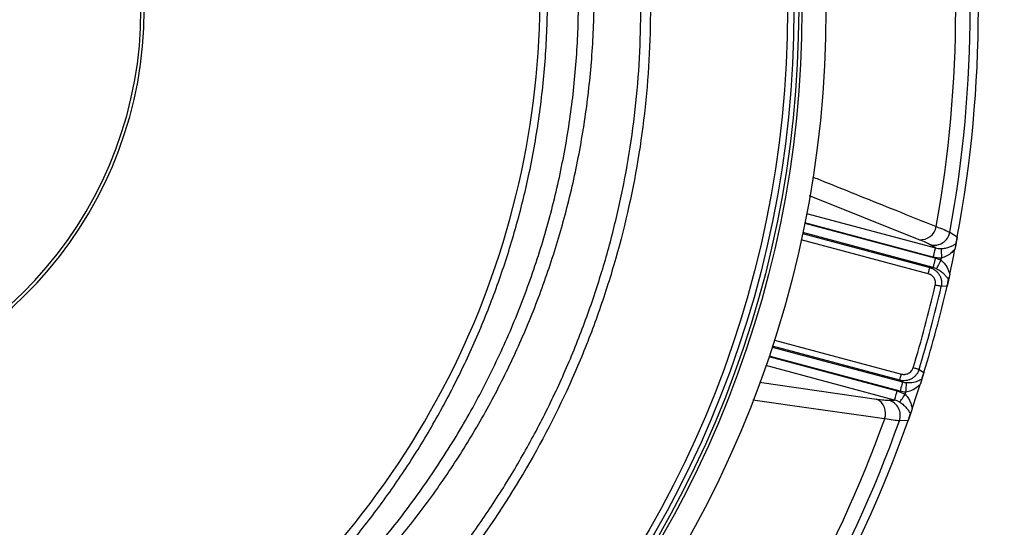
# Model space of a CAD drawing. Header units: millimetres. Extents: x 1309 to 2709, y 1314 to 2714.
# Tile 13 of 18: x 2095 to 2402, y 1852 to 2011. Entities that reach past the tile are written whole.
import ezdxf

# ---------------------------------------------------------------- set-up
doc = ezdxf.new("R2010")
doc.units = ezdxf.units.MM

msp = doc.modelspace()

# ---------------------------------------------------------------- linework, layer by layer
at = {"color": 1, "linetype": 'Continuous', "lineweight": 25}
for p, q in [((2375.7, 1942.04), (2341.5, 1955.69)), ((2340.6, 1950.24), (2380.73, 1939.49)), ((2340, 1947.2), (2380.81, 1936.27)), ((2379.96, 1936.6), (2340.02, 1947.3)), ((2339.33, 1943.98), (2379, 1933.35)), ((2380.04, 1933.38), (2339.4, 1944.27)), ((2378.48, 1931.43), (2338.92, 1942.03)), ((2330.55, 1910.79), (2370.11, 1900.19)), ((2329.84, 1908.61), (2370.48, 1897.72)), ((2369.59, 1898.27), (2329.93, 1908.89)), ((2368.03, 1892.08), (2327.89, 1902.84)), ((2328.86, 1905.67), (2368.8, 1894.97)), ((2369.71, 1894.83), (2328.9, 1905.77)), ((2325.88, 1897.68), (2362.39, 1892.39))]:
    msp.add_line(p, q, dxfattribs=at)
at = {"color": 7, "linetype": 'Continuous', "lineweight": 25}
for p, q in [((2385.23, 1944.34), (2387.55, 1942.92)), ((2380.73, 1939.49), (2379.23, 1940.4)), ((2379, 1933.35), (2380.04, 1933.38)), ((2385.2, 1931.3), (2384.35, 1927.53)), ((2384.35, 1927.53), (2382.56, 1927.46)), ((2375.62, 1901.58), (2377.14, 1900.63)), ((2370.48, 1897.72), (2369.59, 1898.27)), ((2368.8, 1894.97), (2371.26, 1893.88)), ((2366.27, 1892.05), (2368.03, 1892.08)), ((2372.22, 1885.7), (2369.5, 1885.63))]:
    msp.add_line(p, q, dxfattribs=at)
at = {"color": 7, "linetype": 'Continuous', "lineweight": 25, "flags": 128}
for points in [[(2387.55, 1942.92), (2387.52, 1942.76), (2386.82, 1939.09)], [(2380.73, 1939.49), (2380.7, 1939.39), (2380.65, 1939.2), (2380.58, 1938.92), (2380.48, 1938.56), (2380.37, 1938.13), (2380.24, 1937.65), (2380.1, 1937.14), (2379.96, 1936.6)], [(2382.47, 1939.27), (2382.48, 1939.14), (2382.49, 1938.92), (2382.51, 1938.62), (2382.53, 1938.25), (2382.55, 1937.82), (2382.58, 1937.35), (2382.6, 1936.84), (2382.63, 1936.32)], [(2380.04, 1933.38), (2380.06, 1933.48), (2380.11, 1933.67), (2380.19, 1933.95), (2380.28, 1934.31), (2380.4, 1934.74), (2380.53, 1935.22), (2380.67, 1935.73), (2380.81, 1936.27)], [(2381.14, 1932.98), (2381.19, 1933.09), (2381.29, 1933.28), (2381.42, 1933.55), (2381.59, 1933.88), (2381.79, 1934.26), (2382.01, 1934.69), (2382.24, 1935.15), (2382.49, 1935.63)], [(2378.48, 1931.43), (2378.57, 1931.78), (2378.67, 1932.13), (2378.75, 1932.45), (2378.83, 1932.73), (2378.89, 1932.97), (2378.94, 1933.16), (2378.98, 1933.29), (2379, 1933.35)], [(2382.56, 1927.46), (2382.45, 1927.49), (2382.29, 1927.53), (2382.09, 1927.57), (2381.86, 1927.63), (2381.59, 1927.69), (2381.3, 1927.75), (2381, 1927.82), (2380.69, 1927.9)], [(2369.59, 1898.27), (2369.61, 1898.33), (2369.65, 1898.46), (2369.7, 1898.65), (2369.76, 1898.89), (2369.84, 1899.17), (2369.92, 1899.49), (2370.02, 1899.84), (2370.11, 1900.19)], [(2375.62, 1901.58), (2375.51, 1901.62), (2375.36, 1901.66), (2375.16, 1901.72), (2374.93, 1901.79), (2374.67, 1901.87), (2374.39, 1901.96), (2374.09, 1902.05), (2373.79, 1902.14)], [(2377.14, 1900.63), (2376.18, 1897.56), (2375.99, 1896.94)], [(2370.48, 1897.72), (2370.45, 1897.62), (2370.4, 1897.43), (2370.33, 1897.15), (2370.23, 1896.79), (2370.12, 1896.36), (2369.99, 1895.88), (2369.85, 1895.37), (2369.71, 1894.83)], [(2371.63, 1897.52), (2371.63, 1897.39), (2371.62, 1897.18), (2371.6, 1896.88), (2371.58, 1896.51), (2371.56, 1896.08), (2371.53, 1895.6), (2371.51, 1895.08), (2371.48, 1894.55)], [(2368.03, 1892.08), (2368.05, 1892.18), (2368.1, 1892.37), (2368.18, 1892.65), (2368.28, 1893.01), (2368.39, 1893.44), (2368.52, 1893.92), (2368.66, 1894.44), (2368.8, 1894.97)], [(2369.64, 1891.4), (2369.72, 1891.51), (2369.84, 1891.7), (2370, 1891.95), (2370.2, 1892.26), (2370.44, 1892.62), (2370.7, 1893.02), (2370.97, 1893.44), (2371.26, 1893.88)], [(2373.5, 1889.38), (2372.5, 1886.5), (2372.22, 1885.7)]]:
    msp.add_lwpolyline(points, dxfattribs=at)
at = {"color": 7, "linetype": 'Continuous', "lineweight": 25}
for radius in [700, 600, 595, 593.6, 575, 337.5, 330, 329, 327.5, 325.5]:
    msp.add_circle((2009.11, 2013.66), radius, dxfattribs=at)
for centre, radius, start, end in [((2009.11, 2013.66), 125, 279.2069, 80.7931), ((2009.11, 2013.66), 124, 279.2818, 80.7182), ((1994.53, 2018.26), 263, 277.6513, 23.3134), ((2009.11, 2013.66), 385, 349.4128, 10.5872), ((2009.11, 2013.66), 377.94, 349.7071, 10.2929), ((2009.11, 2013.66), 382.46, 349.5579, 10.4421), ((2376.09, 1946.98), 4.95, 265.4886, 350.1288), ((2380.28, 1945.34), 5.05, 257.9063, 348.6282), ((2009.11, 2013.66), 385, 347.6481, 348.8321), ((2009.11, 2013.66), 381.45, 348.1952, 348.3021), ((2009.11, 2013.66), 381.35, 342.9968, 347.0032), ((2009.11, 2013.66), 383.27, 342.9968, 347.0032), ((2009.11, 2013.66), 385, 342.9279, 347.0721), ((2009.11, 2013.66), 385, 341.1679, 342.3519), ((2009.11, 2013.66), 381.45, 341.6979, 341.8048), ((2360.26, 1887.92), 4.95, 339.8712, 64.5111), ((2364.72, 1887.24), 5.05, 341.372, 72.0938), ((2009.11, 2013.66), 377.94, 319.7071, 340.2929), ((2009.11, 2013.66), 382.46, 319.5579, 340.4421), ((2009.11, 2013.66), 385, 319.4128, 340.5872)]:
    msp.add_arc(centre, radius, start, end, dxfattribs=at)
for points, knots in [([(2250.78, 2160.5), (2256.63, 2150.86), (2261.88, 2140.93), (2268.86, 2125.59), (2271.03, 2120.4), (2274.07, 2112.51), (2275.04, 2109.86), (2276.89, 2104.56), (2277.78, 2101.9), (2282.02, 2088.57), (2284.75, 2077.78), (2288.93, 2055.94), (2290.38, 2044.89), (2291.38, 2030.92), (2291.53, 2028.12), (2291.77, 2022.5), (2291.84, 2019.68), (2291.93, 2011.24), (2291.83, 2005.64), (2291.02, 1988.91), (2289.83, 1977.84), (2286.16, 1955.91), (2283.67, 1945.03), (2279.73, 1931.56), (2278.9, 1928.87), (2277.16, 1923.51), (2276.25, 1920.85), (2273.41, 1912.92), (2271.37, 1907.72), (2264.81, 1892.33), (2259.85, 1882.38), (2248.78, 1863.08), (2242.66, 1853.73), (2234.26, 1842.43), (2232.54, 1840.19), (2229.05, 1835.78), (2227.28, 1833.6), (2221.86, 1827.15), (2218.12, 1822.96), (2210.41, 1814.82), (2206.43, 1810.86), (2200.28, 1805.1), (2198.2, 1803.21), (2193.97, 1799.48), (2191.83, 1797.64), (2181.02, 1788.66), (2172.02, 1782.05), (2153.35, 1769.95), (2143.68, 1764.46), (2128.65, 1757.07), (2123.56, 1754.75), (2115.79, 1751.49), (2113.17, 1750.43), (2107.91, 1748.41), (2102.62, 1746.46), (2097.28, 1744.68), (2091.91, 1742.97), (2089.21, 1742.15), (2081.08, 1739.83), (2075.61, 1738.45), (2070.11, 1737.23)], [0, 0, 0, 0, 0.0625, 0.0625, 0.09375, 0.09375, 0.109375, 0.109375, 0.125, 0.125, 0.1875, 0.1875, 0.25, 0.25, 0.265625, 0.265625, 0.28125, 0.28125, 0.3125, 0.3125, 0.375, 0.375, 0.4375, 0.4375, 0.453125, 0.453125, 0.46875, 0.46875, 0.5, 0.5, 0.5625, 0.5625, 0.625, 0.625, 0.640625, 0.640625, 0.65625, 0.65625, 0.6875, 0.6875, 0.71875, 0.71875, 0.734375, 0.734375, 0.75, 0.75, 0.8125, 0.8125, 0.875, 0.875, 0.90625, 0.90625, 0.921875, 0.921875, 0.9375, 0.953125, 0.953125, 0.96875, 0.96875, 1, 1, 1, 1]), ([(2135.75, 1764.03), (2137, 1764.64), (2142.89, 1767.5), (2153.17, 1773.46), (2166.49, 1781.93), (2179.39, 1791.29), (2191.4, 1801.05), (2202.51, 1811.15), (2212.81, 1821.53), (2222.58, 1832.47), (2231.96, 1844.16), (2240.87, 1856.57), (2249.22, 1869.68), (2256.9, 1883.36), (2263.87, 1897.59), (2270.08, 1912.33), (2275.39, 1927.26), (2279.8, 1942.32), (2283.34, 1957.45), (2286.07, 1972.91), (2287.93, 1988.65), (2288.9, 2004.61), (2288.96, 2020.45), (2288.14, 2036.12), (2286.46, 2051.56), (2283.91, 2067.03), (2280.46, 2082.48), (2276.09, 2097.85), (2271.5, 2111.07), (2267.05, 2122.19), (2263.02, 2131.34), (2258.64, 2140.35), (2253.76, 2149.59), (2250.14, 2155.71), (2248.22, 2158.95)], [0, 0, 0, 0, 0.009081, 0.042659, 0.077208, 0.111785, 0.146335, 0.17791, 0.209485, 0.241408, 0.27333, 0.307026, 0.340748, 0.374444, 0.409119, 0.443823, 0.478498, 0.512194, 0.545916, 0.579611, 0.614288, 0.648992, 0.683669, 0.717337, 0.751031, 0.784699, 0.819347, 0.854024, 0.888673, 0.910324, 0.931976, 0.953739, 0.975501, 1, 1, 1, 1]), ([(2147.53, 1791.88), (2151.8, 1794.55), (2160.33, 1799.91), (2173.06, 1809.26), (2185.74, 1819.8), (2198.19, 1831.64), (2209.83, 1844.26), (2220.6, 1857.55), (2230.53, 1871.61), (2239.57, 1886.39), (2247.68, 1901.87), (2254.78, 1917.83), (2260.82, 1934.18), (2265.87, 1951.16), (2269.85, 1968.76), (2272.67, 1986.95), (2274.25, 2005.29), (2274.58, 2023.67), (2273.64, 2042.11), (2271.36, 2060.54), (2267.77, 2078.9), (2262.89, 2097), (2257.16, 2113.96), (2252.47, 2124.63), (2250.3, 2129.56)], [0, 0, 0, 0, 0.038473, 0.076945, 0.120869, 0.164933, 0.20905, 0.253124, 0.297055, 0.342211, 0.387503, 0.432846, 0.478147, 0.523311, 0.571153, 0.619154, 0.667207, 0.715204, 0.763043, 0.811658, 0.86044, 0.90928, 0.958066, 1, 1, 1, 1]), ([(2172.59, 1812.44), (2177.28, 1816.52), (2186.67, 1824.68), (2199.63, 1838.04), (2211.69, 1852.15), (2222.71, 1867.04), (2232.68, 1882.6), (2241.53, 1898.79), (2249.23, 1915.51), (2255.74, 1932.7), (2261.04, 1950.27), (2265.09, 1968.15), (2267.88, 1986.25), (2269.4, 2004.49), (2269.64, 2022.79), (2268.6, 2041.07), (2266.28, 2059.23), (2262.7, 2077.21), (2257.85, 2094.89), (2252.16, 2111.46), (2247.52, 2121.88), (2245.37, 2126.69)], [0, 0, 0, 0, 0.053024, 0.106046, 0.15907, 0.212092, 0.265116, 0.318138, 0.371161, 0.424184, 0.477207, 0.530229, 0.583253, 0.636275, 0.689299, 0.742321, 0.795345, 0.848367, 0.901391, 0.954413, 1, 1, 1, 1]), ([(2127.46, 1782.43), (2128.64, 1783.52), (2131.02, 1785.69), (2136.99, 1790.4), (2145.15, 1796.77), (2155.45, 1804.89), (2166.19, 1813.92), (2177.14, 1824.13), (2188.22, 1835.55), (2198.67, 1847.56), (2208.43, 1860.12), (2217.49, 1873.31), (2225.78, 1887.12), (2233.28, 1901.53), (2239.92, 1916.39), (2245.66, 1931.61), (2250.46, 1947.13), (2254.45, 1963.48), (2257.45, 1980.67), (2259.35, 1998.67), (2260.04, 2016.77), (2259.51, 2034.86), (2257.76, 2052.8), (2254.77, 2070.52), (2250.62, 2088), (2245.19, 2105.13), (2240.94, 2116.9), (2238.19, 2122.78), (2237.97, 2123.24)], [0, 0, 0, 0, 0.0126517, 0.0253212, 0.058969, 0.0926401, 0.1262978, 0.1670257, 0.2078491, 0.2486927, 0.289493, 0.3302015, 0.3717207, 0.4133925, 0.4551409, 0.4968878, 0.5385559, 0.5800726, 0.6263339, 0.6727557, 0.7192319, 0.7656536, 0.8119149, 0.8578282, 0.9038988, 0.9500227, 0.9960933, 1, 1, 1, 1]), ([(2380.97, 1946.13), (2381.86, 1945.8), (2383.67, 1945.12), (2384.71, 1944.6), (2385.23, 1944.34)], [0, 0, 0, 0, 0.492654, 1, 1, 1, 1]), ([(2387.15, 1940.81), (2387.18, 1940.97), (2387.25, 1941.3), (2387.35, 1941.87), (2387.46, 1942.44), (2387.53, 1942.79), (2387.55, 1942.92)], [0, 0, 0, 0, 0.289356, 0.597334, 0.852867, 1, 1, 1, 1]), ([(2379.23, 1940.4), (2378.85, 1940.63), (2378.37, 1940.88), (2377.19, 1941.42), (2376.5, 1941.72), (2375.7, 1942.04)], [0, 0, 0, 0, 0.5, 0.5, 1, 1, 1, 1]), ([(2382.47, 1939.27), (2382.98, 1939.29), (2383.46, 1939.35), (2384.13, 1939.49), (2384.35, 1939.55), (2384.77, 1939.67), (2384.97, 1939.73), (2385.55, 1939.94), (2385.91, 1940.1), (2386.57, 1940.44), (2386.87, 1940.62), (2387.15, 1940.81)], [0, 0, 0, 0, 0.25, 0.25, 0.375, 0.375, 0.5, 0.5, 0.75, 0.75, 1, 1, 1, 1]), ([(2387.15, 1940.81), (2387.13, 1940.71), (2387.11, 1940.6), (2387.06, 1940.33), (2387.03, 1940.19), (2386.97, 1939.88), (2386.94, 1939.73), (2386.88, 1939.41), (2386.85, 1939.25), (2386.82, 1939.09)], [0, 0, 0, 0, 0.25, 0.25, 0.5, 0.5, 0.75, 0.75, 1, 1, 1, 1]), ([(2386.82, 1939.09), (2386.5, 1938.74), (2385.78, 1937.95), (2384.42, 1936.9), (2383.21, 1936.51), (2382.63, 1936.32)], [0, 0, 0, 0, 0.293533, 0.659828, 1, 1, 1, 1]), ([(2382.49, 1935.63), (2382.94, 1935.21), (2384, 1934.26), (2384.76, 1932.68), (2385.09, 1931.64), (2385.2, 1931.3)], [0, 0, 0, 0, 0.337165, 0.784953, 1, 1, 1, 1]), ([(2380.69, 1927.9), (2380.7, 1927.95), (2380.72, 1928.06), (2380.75, 1928.22), (2380.76, 1928.39), (2380.76, 1928.55), (2380.76, 1928.71), (2380.74, 1928.88), (2380.7, 1929.18), (2380.58, 1929.6), (2380.32, 1930.12), (2379.96, 1930.57), (2379.6, 1930.89), (2379.28, 1931.1), (2379.02, 1931.23), (2378.76, 1931.34), (2378.57, 1931.4), (2378.48, 1931.43)], [0, 0, 0, 0, 0.036141, 0.071976, 0.107622, 0.143198, 0.178824, 0.214619, 0.250701, 0.375166, 0.500292, 0.62459, 0.749917, 0.812387, 0.874546, 0.936912, 1, 1, 1, 1]), ([(2379, 1933.35), (2379.3, 1933.26), (2379.59, 1933.15), (2380.16, 1932.88), (2380.43, 1932.71), (2380.93, 1932.33), (2381.17, 1932.12), (2381.59, 1931.65), (2381.78, 1931.4), (2382.11, 1930.85), (2382.25, 1930.57), (2382.47, 1929.98), (2382.56, 1929.67), (2382.66, 1929.05), (2382.68, 1928.73), (2382.67, 1928.1), (2382.63, 1927.78), (2382.56, 1927.46)], [0, 0, 0, 0, 0.125, 0.125, 0.25, 0.25, 0.375, 0.375, 0.5, 0.5, 0.625, 0.625, 0.75, 0.75, 0.875, 0.875, 1, 1, 1, 1]), ([(2381.14, 1932.98), (2381.6, 1932.75), (2382.02, 1932.49), (2382.58, 1932.08), (2382.76, 1931.93), (2383.1, 1931.64), (2383.26, 1931.5), (2383.7, 1931.06), (2383.96, 1930.75), (2384.43, 1930.15), (2384.63, 1929.86), (2384.81, 1929.56)], [0, 0, 0, 0, 0.25, 0.25, 0.375, 0.375, 0.5, 0.5, 0.75, 0.75, 1, 1, 1, 1]), ([(2385.2, 1931.3), (2385.14, 1931.04), (2385.03, 1930.57), (2384.9, 1929.95), (2384.84, 1929.68), (2384.81, 1929.56)], [0, 0, 0, 0, 0.41217, 0.72143, 1, 1, 1, 1]), ([(2384.35, 1927.53), (2384.39, 1927.72), (2384.5, 1928.18), (2384.66, 1928.9), (2384.75, 1929.31), (2384.81, 1929.56)], [0, 0, 0, 0, 0.231746, 0.535715, 1, 1, 1, 1]), ([(2375.62, 1901.58), (2375.53, 1901.28), (2375.4, 1900.99), (2375.1, 1900.43), (2374.92, 1900.17), (2374.52, 1899.68), (2374.3, 1899.45), (2373.81, 1899.05), (2373.54, 1898.87), (2372.99, 1898.57), (2372.7, 1898.44), (2372.1, 1898.25), (2371.79, 1898.18), (2371.16, 1898.11), (2370.85, 1898.1), (2370.21, 1898.14), (2369.9, 1898.19), (2369.59, 1898.27)], [0, 0, 0, 0, 0.125, 0.125, 0.25, 0.25, 0.375, 0.375, 0.5, 0.5, 0.625, 0.625, 0.75, 0.75, 0.875, 0.875, 1, 1, 1, 1]), ([(2370.11, 1900.19), (2370.16, 1900.18), (2370.27, 1900.15), (2370.43, 1900.12), (2370.6, 1900.1), (2370.76, 1900.09), (2370.93, 1900.08), (2371.09, 1900.09), (2371.39, 1900.11), (2371.82, 1900.19), (2372.36, 1900.41), (2372.84, 1900.72), (2373.19, 1901.06), (2373.42, 1901.37), (2373.57, 1901.61), (2373.7, 1901.87), (2373.76, 1902.05), (2373.79, 1902.14)], [0, 0, 0, 0, 0.036267, 0.072224, 0.107969, 0.143596, 0.179203, 0.21489, 0.250752, 0.376042, 0.500305, 0.625425, 0.749885, 0.812686, 0.874882, 0.937108, 1, 1, 1, 1]), ([(2376.52, 1898.64), (2376.56, 1898.77), (2376.65, 1899.05), (2376.81, 1899.56), (2376.99, 1900.12), (2377.1, 1900.49), (2377.14, 1900.63)], [0, 0, 0, 0, 0.2470697, 0.5602639, 0.8272932, 1, 1, 1, 1]), ([(2375.99, 1896.94), (2375.73, 1896.7), (2374.93, 1895.97), (2373.47, 1894.98), (2372.08, 1894.68), (2371.48, 1894.55)], [0, 0, 0, 0, 0.215045, 0.662832, 1, 1, 1, 1]), ([(2371.63, 1897.52), (2372.22, 1897.52), (2373.6, 1897.52), (2375.23, 1898), (2376.13, 1898.44), (2376.52, 1898.64)], [0, 0, 0, 0, 0.294664, 0.686439, 1, 1, 1, 1]), ([(2376.52, 1898.64), (2376.49, 1898.53), (2376.42, 1898.31), (2376.24, 1897.72), (2376.09, 1897.25), (2375.99, 1896.94)], [0, 0, 0, 0, 0.256511, 0.511801, 1, 1, 1, 1]), ([(2371.26, 1893.88), (2371.6, 1893.58), (2371.88, 1893.24), (2372.26, 1892.7), (2372.38, 1892.51), (2372.59, 1892.14), (2372.69, 1891.94), (2372.95, 1891.36), (2373.1, 1890.97), (2373.34, 1890.17), (2373.43, 1889.78), (2373.5, 1889.38)], [0, 0, 0, 0, 0.25, 0.25, 0.375, 0.375, 0.5, 0.5, 0.75, 0.75, 1, 1, 1, 1]), ([(2362.39, 1892.39), (2363.18, 1892.28), (2364.79, 1892.07), (2365.77, 1892.05), (2366.27, 1892.05)], [0, 0, 0, 0, 0.492679, 1, 1, 1, 1]), ([(2369.64, 1891.4), (2370.08, 1891.13), (2370.46, 1890.84), (2370.97, 1890.38), (2371.14, 1890.22), (2371.44, 1889.91), (2371.58, 1889.75), (2371.98, 1889.28), (2372.21, 1888.96), (2372.61, 1888.34), (2372.78, 1888.03), (2372.93, 1887.73)], [0, 0, 0, 0, 0.25, 0.25, 0.375, 0.375, 0.5, 0.5, 0.75, 0.75, 1, 1, 1, 1]), ([(2372.22, 1885.7), (2372.29, 1885.89), (2372.45, 1886.36), (2372.7, 1887.07), (2372.84, 1887.48), (2372.93, 1887.73)], [0, 0, 0, 0, 0.2338726, 0.5482654, 1, 1, 1, 1]), ([(2373.5, 1889.38), (2373.44, 1889.23), (2373.39, 1889.08), (2373.29, 1888.77), (2373.24, 1888.62), (2373.14, 1888.33), (2373.09, 1888.19), (2373, 1887.93), (2372.96, 1887.82), (2372.93, 1887.73)], [0, 0, 0, 0, 0.25, 0.25, 0.5, 0.5, 0.75, 0.75, 1, 1, 1, 1]), ([(2369.5, 1885.63), (2368.99, 1885.64), (2368.35, 1885.7), (2366.82, 1885.9), (2365.93, 1886.04), (2364.91, 1886.21)], [0, 0, 0, 0, 0.5, 0.5, 1, 1, 1, 1])]:
    msp.add_open_spline(points, degree=3, knots=knots, dxfattribs=at)
at = {"color": 1, "linetype": 'Continuous', "lineweight": 25}
for points, knots in [([(2342.4, 1961.63), (2343.67, 1961.12), (2352.33, 1957.64), (2365.19, 1952.47), (2376.76, 1947.82), (2380.97, 1946.13)], [0, 0, 0, 0, 0.098421, 0.672653, 1, 1, 1, 1]), ([(2364.91, 1886.21), (2362.95, 1886.49), (2353.11, 1887.89), (2339.44, 1889.84), (2327.71, 1891.51), (2323.86, 1892.06)], [0, 0, 0, 0, 0.143922, 0.719609, 1, 1, 1, 1])]:
    msp.add_open_spline(points, degree=3, knots=knots, dxfattribs=at)
at = {"color": 7, "linetype": 'Continuous', "lineweight": 25}
for points in [[(2382.63, 1936.32), (2381.72, 1936.27), (2380.83, 1936.37), (2379.96, 1936.6)], [(2380.73, 1939.49), (2381.3, 1939.33), (2381.88, 1939.25), (2382.47, 1939.27)], [(2380.81, 1936.27), (2381.39, 1936.11), (2381.95, 1935.9), (2382.49, 1935.63)], [(2381.14, 1932.98), (2380.78, 1933.15), (2380.42, 1933.29), (2380.04, 1933.38)], [(2370.48, 1897.72), (2370.86, 1897.61), (2371.24, 1897.54), (2371.63, 1897.52)], [(2371.48, 1894.55), (2370.88, 1894.58), (2370.29, 1894.68), (2369.71, 1894.83)], [(2369.64, 1891.4), (2369.14, 1891.71), (2368.6, 1891.94), (2368.03, 1892.08)]]:
    msp.add_open_spline(points, degree=3, dxfattribs=at)

doc.saveas('drawing.dxf')
